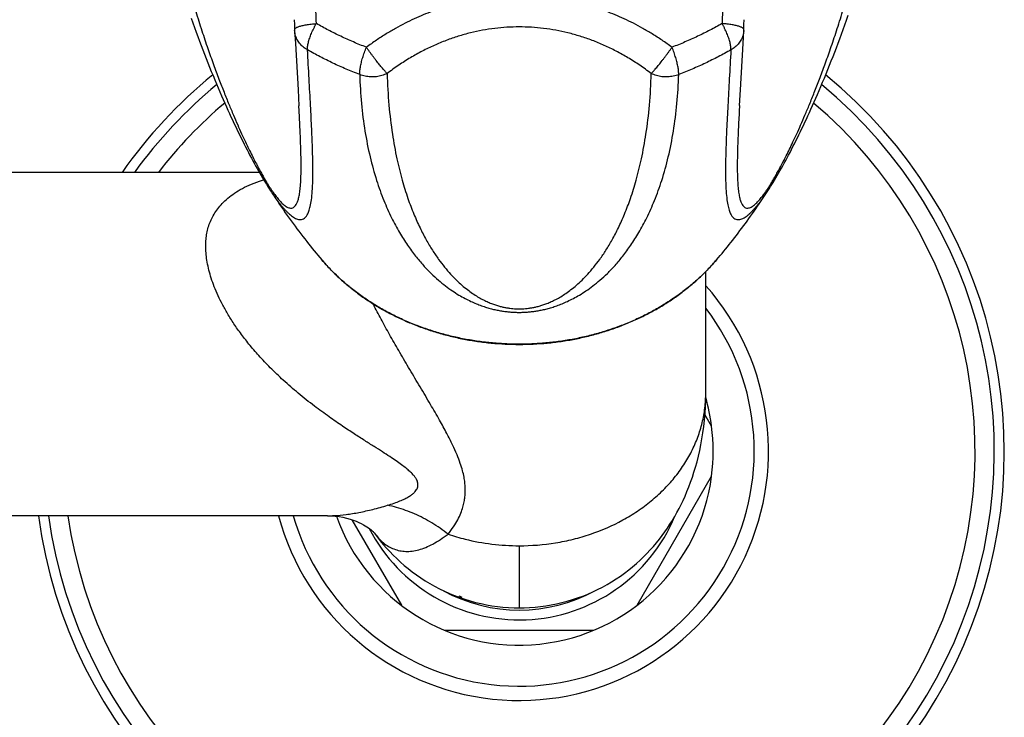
# Model space of a CAD drawing. Header units: millimetres. Extents: x 76 to 624, y -152 to 391.
# Tile 13 of 24: x 228 to 294, y 310 to 357. Entities that reach past the tile are written whole.
import ezdxf

# ---------------------------------------------------------------- set-up
doc = ezdxf.new("R2010")
doc.units = ezdxf.units.MM
doc.header["$LTSCALE"] = 32.67
doc.layers.get('0').update_dxf_attribs({"linetype": 'CONTINUOUS'})

msp = doc.modelspace()

# ---------------------------------------------------------------- linework, layer by layer
at = {"color": 7, "linetype": 'Continuous'}
for p, q in [((246.508, 356.351), (246.511, 356.284)), ((276.55, 355.432), (276.598, 356.284)), ((276.373, 352.317), (276.55, 355.432)), ((246.736, 352.316), (246.794, 351.26)), ((276.314, 351.265), (276.373, 352.317)), ((244.143, 346.791), (130.893, 346.791)), ((244.771, 345.752), (244.783, 345.734)), ((274.054, 332.022), (274.054, 340.147)), ((274.447, 329.791), (273.997, 330.57)), ((269.447, 317.791), (274.447, 326.452)), ((248.707, 323.791), (206.538, 323.791)), ((250.353, 323.523), (253.662, 317.791)), ((251.836, 322.657), (251.861, 322.623)), ((251.84, 322.65), (251.846, 322.643)), ((256.554, 316.122), (266.554, 316.122))]:
    msp.add_line(p, q, dxfattribs=at)
at = {"color": 9, "linetype": 'Continuous'}
for p, q in [((248.702, 323.791), (248.707, 323.791)), ((261.554, 321.782), (261.554, 317.622))]:
    msp.add_line(p, q, dxfattribs=at)
at = {"color": 7, "linetype": 'Continuous'}
for points in [[(239.583, 357.121), (239.693, 356.806), (239.804, 356.494), (239.914, 356.187), (240.025, 355.883), (240.136, 355.583), (240.247, 355.286), (240.359, 354.992), (240.471, 354.701), (240.584, 354.412), (240.697, 354.125), (240.812, 353.839), (240.926, 353.556), (241.041, 353.275), (241.156, 352.997), (241.271, 352.723), (241.385, 352.453), (241.499, 352.188), (241.611, 351.928), (241.722, 351.675), (241.831, 351.429), (241.937, 351.191), (242.041, 350.96), (242.143, 350.737), (242.243, 350.519), (242.342, 350.306), (242.44, 350.097), (242.538, 349.891), (242.635, 349.686), (242.734, 349.482), (242.832, 349.28), (242.931, 349.079), (243.029, 348.881), (243.128, 348.686), (243.226, 348.493), (243.323, 348.303), (243.42, 348.116), (243.516, 347.933), (243.612, 347.753), (243.707, 347.575), (243.802, 347.401), (243.896, 347.23), (243.99, 347.062), (244.083, 346.897), (244.175, 346.736), (244.266, 346.579), (244.356, 346.426), (244.445, 346.278), (244.532, 346.134), (244.617, 345.996), (244.702, 345.861), (244.782, 345.735)], [(246.483, 357.019), (246.487, 356.954), (246.496, 356.744), (246.504, 356.533), (246.508, 356.351)], [(276.6, 356.351), (276.605, 356.535), (276.612, 356.746), (276.622, 356.955), (276.625, 357.018)], [(278.341, 345.758), (278.399, 345.849), (278.484, 345.984), (278.57, 346.124), (278.658, 346.269), (278.748, 346.419), (278.84, 346.574), (278.932, 346.734), (279.026, 346.897), (279.12, 347.064), (279.215, 347.234), (279.31, 347.408), (279.407, 347.585), (279.503, 347.765), (279.6, 347.948), (279.698, 348.134), (279.796, 348.324), (279.895, 348.516), (279.994, 348.712), (280.094, 348.911), (280.194, 349.112), (280.294, 349.316), (280.394, 349.521), (280.493, 349.728), (280.593, 349.936), (280.692, 350.146), (280.791, 350.359), (280.892, 350.576), (280.994, 350.798), (281.097, 351.026), (281.204, 351.262), (281.312, 351.507), (281.423, 351.759), (281.536, 352.018), (281.651, 352.283), (281.766, 352.553), (281.882, 352.829), (281.999, 353.108), (282.115, 353.391), (282.232, 353.677), (282.348, 353.966), (282.463, 354.256), (282.578, 354.548), (282.692, 354.842), (282.805, 355.139), (282.918, 355.438), (283.031, 355.741), (283.143, 356.047), (283.256, 356.357), (283.368, 356.671), (283.479, 356.989), (283.591, 357.311)], [(246.511, 356.284), (246.558, 355.431), (246.736, 352.316)], [(261.554, 317.622), (261.886, 317.626), (262.25, 317.642), (262.614, 317.67), (262.978, 317.708), (263.34, 317.758), (263.701, 317.819), (264.06, 317.89), (264.417, 317.973), (264.771, 318.067), (265.121, 318.172), (265.467, 318.287), (265.809, 318.412), (266.147, 318.548), (266.479, 318.693), (266.805, 318.849), (267.125, 319.013), (267.439, 319.186), (267.745, 319.368), (268.044, 319.557), (268.335, 319.753), (268.618, 319.956), (268.891, 320.164), (269.154, 320.377), (269.409, 320.594), (269.653, 320.816), (269.889, 321.041), (270.116, 321.27), (270.335, 321.503), (270.546, 321.739), (270.749, 321.979), (270.945, 322.222), (271.134, 322.468), (271.315, 322.717), (271.489, 322.968), (271.656, 323.222), (271.817, 323.478), (271.971, 323.737), (272.119, 324), (272.262, 324.267), (272.402, 324.541), (272.537, 324.822), (272.668, 325.112), (272.796, 325.412), (272.92, 325.722), (273.04, 326.041), (273.155, 326.37), (273.265, 326.708), (273.369, 327.055), (273.467, 327.411), (273.56, 327.777), (273.646, 328.153), (273.725, 328.539), (273.797, 328.936), (273.861, 329.345), (273.918, 329.765), (273.965, 330.197), (274.003, 330.641), (274.032, 331.098), (274.049, 331.567), (274.054, 332.022)], [(248.702, 323.791), (248.957, 323.785), (249.225, 323.765), (249.491, 323.732), (249.749, 323.686), (249.995, 323.63), (250.227, 323.565), (250.44, 323.494), (250.636, 323.42), (250.812, 323.344), (250.971, 323.267), (251.114, 323.191), (251.241, 323.118), (251.355, 323.047), (251.454, 322.979), (251.54, 322.917), (251.613, 322.859), (251.675, 322.808), (251.726, 322.763), (251.767, 322.725), (251.8, 322.693), (251.824, 322.668), (251.84, 322.65)], [(251.861, 322.623), (252.049, 322.37), (252.245, 322.119), (252.449, 321.872), (252.661, 321.627), (252.881, 321.387), (253.11, 321.15), (253.347, 320.917), (253.593, 320.689), (253.848, 320.466), (254.112, 320.248), (254.385, 320.035), (254.667, 319.828), (254.958, 319.627), (255.258, 319.433), (255.566, 319.246), (255.883, 319.067), (256.208, 318.897), (256.539, 318.735), (256.877, 318.584), (257.22, 318.443), (257.567, 318.313), (257.919, 318.193), (258.275, 318.085), (258.634, 317.988), (258.996, 317.902), (259.361, 317.827), (259.728, 317.764), (260.097, 317.712), (260.467, 317.672), (260.839, 317.643), (261.211, 317.627), (261.554, 317.622)]]:
    msp.add_lwpolyline(points, dxfattribs=at)
for centre, radius, start, end in [((274.601, 356.394), 2, 356.83876, 358.77006), ((261.554, 328.122), 32.5, 187.65727, 50.82327), ((261.554, 328.122), 32.5, 129.17682, 144.93633), ((261.554, 328.122), 13, 7.38941, 15.99788), ((261.554, 328.122), 13, 352.61985, 7.38014), ((261.554, 328.122), 13, 199.6319, 352.61059), ((261.554, 328.122), 10.5, 247.40342, 248.58208)]:
    msp.add_arc(centre, radius, start, end, dxfattribs=at)
at = {"color": 9, "linetype": 'Continuous'}
for radius, start, end in [(31.828, 187.82006, 50.46302), (31.828, 129.53707, 144.08408), (30.542, 188.15162, 49.76514), (30.542, 130.23504, 142.31643), (16.705, 195.02546, 41.55184), (15.748, 195.96137, 37.45439), (11.307, 207.26066, 337.3754), (10.646, 241.58723, 298.47818)]:
    msp.add_arc((261.554, 328.122), radius, start, end, dxfattribs=at)
for points, knots in [([(247.964, 356.757), (247.958, 357.027), (247.938, 357.551), (247.883, 358.312), (247.806, 359.027), (247.71, 359.705), (247.597, 360.351), (247.467, 360.969), (247.321, 361.564), (247.159, 362.139), (246.981, 362.697), (246.786, 363.239), (246.575, 363.768), (246.347, 364.283), (246.101, 364.785), (245.839, 365.273), (245.559, 365.747), (245.263, 366.207), (244.951, 366.65), (244.623, 367.077), (244.28, 367.485), (243.924, 367.875), (243.554, 368.246), (243.171, 368.598), (242.775, 368.932), (242.365, 369.247), (241.941, 369.545), (241.5, 369.825), (241.041, 370.088), (240.562, 370.335), (240.058, 370.565), (239.527, 370.777), (238.963, 370.97), (238.36, 371.143), (237.942, 371.24), (237.726, 371.284)], [0, 0, 0, 0, 0.811153, 1.571009, 2.288201, 2.970307, 3.623786, 4.253955, 4.865326, 5.461729, 6.046377, 6.6218, 7.190217, 7.752961, 8.311265, 8.865605, 9.416096, 9.962731, 10.505085, 11.042766, 11.575626, 12.103592, 12.626979, 13.146697, 13.663777, 14.180038, 14.697457, 15.218586, 15.746331, 16.284113, 16.83586, 17.406141, 18.000281, 18.624638, 19.286384, 19.286384, 19.286384, 19.286384]), ([(285.383, 371.284), (285.167, 371.24), (284.748, 371.143), (284.146, 370.97), (283.581, 370.777), (283.05, 370.565), (282.546, 370.335), (282.067, 370.088), (281.608, 369.825), (281.167, 369.544), (280.743, 369.247), (280.333, 368.931), (279.937, 368.598), (279.554, 368.246), (279.184, 367.875), (278.828, 367.485), (278.486, 367.077), (278.158, 366.65), (277.846, 366.207), (277.549, 365.748), (277.27, 365.273), (277.007, 364.785), (276.762, 364.283), (276.534, 363.768), (276.323, 363.24), (276.128, 362.697), (275.95, 362.14), (275.787, 361.565), (275.641, 360.969), (275.511, 360.351), (275.398, 359.706), (275.302, 359.028), (275.226, 358.312), (275.17, 357.551), (275.15, 357.027), (275.144, 356.757)], [0, 0, 0, 0, 0.661868, 1.286343, 1.880574, 2.450915, 3.002705, 3.540523, 4.068261, 4.589406, 5.106783, 5.623023, 6.140046, 6.659682, 7.183028, 7.710867, 8.243652, 8.781248, 9.323479, 9.870028, 10.420471, 10.974701, 11.532983, 12.095683, 12.664038, 13.239474, 13.824074, 14.420497, 15.031853, 15.662058, 16.315566, 16.997748, 17.715022, 18.474998, 19.286385, 19.286385, 19.286385, 19.286385]), ([(237.663, 368.894), (237.723, 368.13), (237.881, 366.628), (238.213, 364.467), (238.604, 362.476), (239.021, 360.684), (239.445, 359.073), (239.868, 357.62), (240.281, 356.308), (240.679, 355.12), (241.061, 354.044), (241.424, 353.068), (241.768, 352.183), (242.093, 351.38), (242.398, 350.652), (242.684, 349.992), (242.951, 349.396), (243.2, 348.857), (243.432, 348.371), (243.647, 347.934), (243.846, 347.543), (244.029, 347.195), (244.196, 346.885), (244.35, 346.61), (244.491, 346.366), (244.622, 346.146), (244.744, 345.948), (244.858, 345.768), (244.968, 345.603), (245.074, 345.449), (245.177, 345.306), (245.278, 345.172), (245.378, 345.046), (245.479, 344.927), (245.58, 344.815), (245.683, 344.711), (245.788, 344.617), (245.895, 344.535), (246.004, 344.467), (246.113, 344.418), (246.223, 344.393), (246.333, 344.397), (246.441, 344.439), (246.541, 344.524), (246.632, 344.655), (246.714, 344.837), (246.786, 345.079), (246.847, 345.392), (246.895, 345.786), (246.928, 346.276), (246.945, 346.877), (246.944, 347.61), (246.923, 348.499), (246.881, 349.576), (246.834, 350.516), (246.803, 351.103), (246.795, 351.26)], [0, 0, 0, 0, 2.301188, 4.527267, 6.555827, 8.387088, 10.046523, 11.553657, 12.924901, 14.173949, 15.312549, 16.350889, 17.297917, 18.161542, 18.948733, 19.665675, 20.317882, 20.910246, 21.447201, 21.932777, 22.37013, 22.762421, 23.113101, 23.426365, 23.707, 23.960727, 24.191857, 24.40439, 24.602108, 24.78763, 24.963134, 25.130668, 25.291721, 25.447046, 25.597794, 25.744064, 25.885385, 26.020901, 26.148992, 26.268134, 26.378832, 26.484723, 26.594028, 26.718827, 26.872487, 27.067608, 27.316102, 27.629966, 28.022071, 28.506937, 29.101495, 29.825977, 30.705025, 31.7694, 33.057813, 33.530911, 33.530911, 33.530911, 33.530911]), ([(276.314, 351.265), (276.306, 351.106), (276.274, 350.519), (276.228, 349.578), (276.185, 348.502), (276.164, 347.614), (276.163, 346.882), (276.18, 346.281), (276.213, 345.792), (276.261, 345.397), (276.321, 345.084), (276.393, 344.841), (276.474, 344.658), (276.565, 344.527), (276.664, 344.441), (276.771, 344.398), (276.881, 344.393), (276.991, 344.417), (277.1, 344.464), (277.208, 344.531), (277.315, 344.613), (277.42, 344.706), (277.523, 344.809), (277.625, 344.921), (277.726, 345.04), (277.826, 345.166), (277.927, 345.3), (278.03, 345.443), (278.136, 345.596), (278.245, 345.761), (278.36, 345.941), (278.482, 346.139), (278.613, 346.357), (278.754, 346.601), (278.907, 346.875), (279.074, 347.184), (279.257, 347.533), (279.456, 347.923), (279.671, 348.36), (279.903, 348.846), (280.153, 349.386), (280.421, 349.983), (280.707, 350.643), (281.012, 351.371), (281.337, 352.174), (281.681, 353.059), (282.044, 354.036), (282.427, 355.112), (282.826, 356.3), (283.239, 357.613), (283.661, 359.066), (284.086, 360.678), (284.503, 362.47), (284.894, 364.462), (285.227, 366.625), (285.386, 368.128), (285.446, 368.894)], [0, 0, 0, 0, 0.477621, 1.764225, 2.82719, 3.705294, 4.429176, 5.023432, 5.508239, 5.900483, 6.214638, 6.463554, 6.659147, 6.813195, 6.938217, 7.047434, 7.152911, 7.262929, 7.381307, 7.508404, 7.643221, 7.784248, 7.930233, 8.080918, 8.236605, 8.397492, 8.564938, 8.740424, 8.925659, 9.123083, 9.335639, 9.566316, 9.819071, 10.099229, 10.411474, 10.761211, 11.153341, 11.5911, 12.076949, 12.614286, 13.207085, 13.859737, 14.577115, 15.36469, 16.228662, 17.176041, 18.214728, 19.353665, 20.603053, 21.974649, 23.482176, 25.142001, 26.973848, 29.002614, 31.230501, 33.535803, 33.535803, 33.535803, 33.535803]), ([(271.793, 355.172), (271.573, 355.334), (271.138, 355.64), (270.482, 356.062), (269.841, 356.439), (269.213, 356.776), (268.595, 357.077), (267.985, 357.346), (267.38, 357.586), (266.777, 357.8), (266.173, 357.988), (265.569, 358.153), (264.961, 358.294), (264.349, 358.413), (263.734, 358.508), (263.114, 358.579), (262.492, 358.627), (261.867, 358.651), (261.242, 358.651), (260.617, 358.627), (259.994, 358.579), (259.375, 358.508), (258.759, 358.413), (258.148, 358.294), (257.54, 358.153), (256.935, 357.988), (256.332, 357.8), (255.729, 357.586), (255.124, 357.346), (254.513, 357.077), (253.896, 356.776), (253.267, 356.439), (252.626, 356.062), (251.971, 355.64), (251.536, 355.334), (251.316, 355.172)], [0, 0, 0, 0, 0.818708, 1.596515, 2.338248, 3.049066, 3.734381, 4.399475, 5.048956, 5.687441, 6.318415, 6.944374, 7.567745, 8.189996, 8.812438, 9.435863, 10.060197, 10.685348, 11.310839, 11.93599, 12.560326, 13.183751, 13.806192, 14.428444, 15.051814, 15.677772, 16.308746, 16.94723, 17.596711, 18.261805, 18.94712, 19.657937, 20.399671, 21.17748, 21.996189, 21.996189, 21.996189, 21.996189]), ([(246.508, 356.351), (246.508, 356.361), (246.512, 356.385), (246.536, 356.421), (246.577, 356.458), (246.635, 356.493), (246.709, 356.528), (246.798, 356.562), (246.903, 356.594), (247.021, 356.624), (247.153, 356.653), (247.297, 356.679), (247.452, 356.703), (247.616, 356.724), (247.787, 356.743), (247.905, 356.753), (247.964, 356.757)], [0, 0, 0, 0, 0.029446, 0.07233, 0.126194, 0.1934, 0.27481, 0.370486, 0.480048, 0.602861, 0.738083, 0.884692, 1.041514, 1.207258, 1.380537, 1.559892, 1.559892, 1.559892, 1.559892]), ([(247.372, 354.994), (247.32, 355.024), (247.219, 355.086), (247.079, 355.193), (246.952, 355.311), (246.839, 355.439), (246.741, 355.575), (246.659, 355.719), (246.594, 355.869), (246.546, 356.025), (246.521, 356.163), (246.513, 356.25), (246.511, 356.284)], [0, 0, 0, 0, 0.179251, 0.355219, 0.528344, 0.698655, 0.866292, 1.031516, 1.194719, 1.356387, 1.517078, 1.617473, 1.617473, 1.617473, 1.617473]), ([(247.372, 354.994), (247.37, 355.03), (247.371, 355.105), (247.381, 355.223), (247.401, 355.351), (247.43, 355.488), (247.469, 355.633), (247.517, 355.785), (247.573, 355.942), (247.637, 356.103), (247.709, 356.266), (247.788, 356.431), (247.873, 356.595), (247.933, 356.703), (247.964, 356.757)], [0, 0, 0, 0, 0.106844, 0.225327, 0.355141, 0.495688, 0.646119, 0.805414, 0.97248, 1.146086, 1.324967, 1.507788, 1.693118, 1.879452, 1.879452, 1.879452, 1.879452]), ([(251.316, 355.172), (251.025, 355.285), (250.449, 355.52), (249.6, 355.903), (248.771, 356.313), (248.231, 356.606), (247.964, 356.757)], [0, 0, 0, 0, 0.936214, 1.866919, 2.79179, 3.710536, 3.710536, 3.710536, 3.710536]), ([(270.4, 353.412), (270.148, 353.605), (269.638, 353.973), (268.853, 354.473), (268.059, 354.917), (267.258, 355.304), (266.452, 355.637), (265.642, 355.916), (264.828, 356.143), (264.012, 356.318), (263.193, 356.443), (262.374, 356.518), (261.554, 356.542), (260.734, 356.518), (259.915, 356.443), (259.097, 356.318), (258.28, 356.143), (257.467, 355.916), (256.656, 355.636), (255.85, 355.304), (255.05, 354.917), (254.256, 354.473), (253.471, 353.973), (252.961, 353.605), (252.708, 353.412)], [0, 0, 0, 0, 0.954606, 1.884715, 2.792526, 3.680489, 4.551095, 5.406882, 6.25037, 7.084073, 7.910424, 8.731863, 9.550832, 10.369785, 11.191182, 12.017488, 12.851152, 13.694602, 14.550352, 15.420924, 16.308852, 17.216631, 18.146715, 19.101309, 19.101309, 19.101309, 19.101309]), ([(275.144, 356.757), (274.878, 356.606), (274.337, 356.313), (273.508, 355.903), (272.66, 355.52), (272.084, 355.285), (271.793, 355.172)], [0, 0, 0, 0, 0.918746, 1.843617, 2.774321, 3.710535, 3.710535, 3.710535, 3.710535]), ([(275.736, 354.994), (275.738, 355.03), (275.738, 355.105), (275.727, 355.223), (275.707, 355.351), (275.678, 355.488), (275.639, 355.633), (275.592, 355.785), (275.535, 355.942), (275.471, 356.103), (275.399, 356.266), (275.32, 356.431), (275.236, 356.595), (275.175, 356.703), (275.144, 356.757)], [0, 0, 0, 0, 0.106843, 0.225326, 0.35514, 0.495687, 0.646118, 0.805413, 0.972479, 1.146085, 1.324966, 1.507787, 1.693117, 1.879451, 1.879451, 1.879451, 1.879451]), ([(276.6, 356.351), (276.6, 356.361), (276.596, 356.385), (276.572, 356.421), (276.531, 356.458), (276.474, 356.493), (276.4, 356.528), (276.31, 356.562), (276.206, 356.594), (276.087, 356.624), (275.955, 356.653), (275.811, 356.679), (275.657, 356.703), (275.493, 356.724), (275.321, 356.743), (275.204, 356.753), (275.144, 356.757)], [0, 0, 0, 0, 0.029456, 0.072339, 0.126203, 0.19341, 0.27482, 0.370496, 0.480057, 0.60287, 0.738093, 0.884701, 1.041523, 1.207267, 1.380546, 1.559901, 1.559901, 1.559901, 1.559901]), ([(276.598, 356.284), (276.596, 356.25), (276.588, 356.163), (276.562, 356.025), (276.515, 355.869), (276.45, 355.719), (276.368, 355.575), (276.27, 355.439), (276.157, 355.311), (276.029, 355.193), (275.889, 355.086), (275.788, 355.024), (275.736, 354.994)], [0, 0, 0, 0, 0.100602, 0.261293, 0.422961, 0.586164, 0.751388, 0.919026, 1.089336, 1.26246, 1.438424, 1.617682, 1.617682, 1.617682, 1.617682]), ([(244.782, 345.735), (244.791, 345.721), (244.848, 345.633), (244.951, 345.475), (245.092, 345.268), (245.229, 345.074), (245.363, 344.891), (245.495, 344.717), (245.627, 344.554), (245.758, 344.4), (245.889, 344.255), (246.02, 344.12), (246.153, 343.996), (246.286, 343.885), (246.421, 343.788), (246.558, 343.709), (246.696, 343.651), (246.835, 343.621), (246.977, 343.625), (247.118, 343.677), (247.251, 343.787), (247.373, 343.96), (247.48, 344.209), (247.573, 344.548), (247.648, 344.995), (247.702, 345.571), (247.733, 346.303), (247.736, 347.225), (247.71, 348.37), (247.654, 349.747), (247.574, 351.339), (247.477, 353.112), (247.407, 354.351), (247.371, 354.995)], [0, 0, 0, 0, 0.050262, 0.314046, 0.563644, 0.800964, 1.027538, 1.245251, 1.454813, 1.656922, 1.852229, 2.040694, 2.222061, 2.396107, 2.562133, 2.719456, 2.867944, 3.00862, 3.145433, 3.287766, 3.450974, 3.65434, 3.917841, 4.261412, 4.70595, 5.274926, 5.996314, 6.90333, 8.041249, 9.43164, 11.036984, 12.822805, 14.758577, 14.758577, 14.758577, 14.758577]), ([(250.871, 353.34), (250.567, 353.458), (249.965, 353.703), (249.079, 354.103), (248.214, 354.531), (247.65, 354.837), (247.371, 354.995)], [0, 0, 0, 0, 0.97783, 1.949351, 2.914789, 3.874358, 3.874358, 3.874358, 3.874358]), ([(250.87, 353.34), (250.868, 353.376), (250.869, 353.451), (250.876, 353.57), (250.891, 353.701), (250.914, 353.841), (250.943, 353.991), (250.979, 354.148), (251.021, 354.311), (251.07, 354.48), (251.124, 354.651), (251.183, 354.825), (251.247, 354.999), (251.292, 355.114), (251.316, 355.172)], [0, 0, 0, 0, 0.106843, 0.226296, 0.357741, 0.500335, 0.653027, 0.814624, 0.983888, 1.159458, 1.339957, 1.523949, 1.709912, 1.896256, 1.896256, 1.896256, 1.896256]), ([(252.708, 353.412), (252.685, 353.435), (252.637, 353.486), (252.561, 353.569), (252.478, 353.663), (252.388, 353.768), (252.292, 353.884), (252.192, 354.008), (252.087, 354.139), (251.978, 354.277), (251.868, 354.42), (251.756, 354.568), (251.644, 354.718), (251.533, 354.869), (251.423, 355.021), (251.351, 355.122), (251.316, 355.172)], [0, 0, 0, 0, 0.098056, 0.210637, 0.336861, 0.47568, 0.625881, 0.786095, 0.95488, 1.130774, 1.312251, 1.497714, 1.685515, 1.873988, 2.06146, 2.246279, 2.246279, 2.246279, 2.246279]), ([(270.4, 353.412), (270.423, 353.435), (270.472, 353.486), (270.547, 353.569), (270.63, 353.663), (270.72, 353.768), (270.816, 353.884), (270.917, 354.008), (271.022, 354.139), (271.13, 354.277), (271.24, 354.42), (271.352, 354.568), (271.464, 354.718), (271.576, 354.869), (271.685, 355.021), (271.757, 355.122), (271.793, 355.172)], [0, 0, 0, 0, 0.098056, 0.210637, 0.336861, 0.47568, 0.625881, 0.786095, 0.95488, 1.130774, 1.312251, 1.497714, 1.685515, 1.873988, 2.06146, 2.246279, 2.246279, 2.246279, 2.246279]), ([(272.239, 353.34), (272.24, 353.376), (272.24, 353.451), (272.232, 353.57), (272.217, 353.701), (272.195, 353.841), (272.166, 353.991), (272.13, 354.148), (272.087, 354.311), (272.039, 354.48), (271.985, 354.651), (271.926, 354.825), (271.862, 354.999), (271.816, 355.114), (271.793, 355.172)], [0, 0, 0, 0, 0.106844, 0.226297, 0.357743, 0.500337, 0.653029, 0.814626, 0.98389, 1.159461, 1.33996, 1.523952, 1.709914, 1.896259, 1.896259, 1.896259, 1.896259]), ([(275.737, 354.995), (275.459, 354.837), (274.895, 354.531), (274.029, 354.103), (273.143, 353.703), (272.542, 353.458), (272.238, 353.34)], [0, 0, 0, 0, 0.959583, 1.925022, 2.896548, 3.874387, 3.874387, 3.874387, 3.874387]), ([(275.737, 354.995), (275.701, 354.35), (275.631, 353.111), (275.534, 351.336), (275.454, 349.745), (275.399, 348.369), (275.373, 347.226), (275.376, 346.304), (275.406, 345.573), (275.46, 344.997), (275.535, 344.55), (275.628, 344.211), (275.735, 343.962), (275.856, 343.787), (275.99, 343.678), (276.13, 343.626), (276.272, 343.621), (276.412, 343.651), (276.55, 343.709), (276.686, 343.788), (276.822, 343.884), (276.955, 343.996), (277.088, 344.12), (277.22, 344.255), (277.351, 344.4), (277.482, 344.554), (277.613, 344.718), (277.746, 344.891), (277.88, 345.075), (278.018, 345.269), (278.158, 345.477), (278.266, 345.641), (278.327, 345.737), (278.341, 345.758)], [0, 0, 0, 0, 1.937441, 3.724336, 5.33039, 6.718365, 7.854671, 8.761055, 9.482049, 10.050873, 10.495422, 10.839144, 11.102855, 11.306421, 11.469771, 11.612104, 11.749005, 11.889766, 12.038284, 12.195871, 12.361918, 12.536111, 12.717723, 12.906249, 13.10166, 13.304232, 13.513999, 13.731699, 13.95879, 14.196229, 14.445986, 14.710318, 14.786341, 14.786341, 14.786341, 14.786341]), ([(252.708, 353.412), (252.652, 353.384), (252.538, 353.335), (252.36, 353.275), (252.176, 353.23), (251.988, 353.199), (251.797, 353.184), (251.606, 353.185), (251.416, 353.2), (251.229, 353.231), (251.046, 353.277), (250.928, 353.317), (250.87, 353.34)], [0, 0, 0, 0, 0.186028, 0.373949, 0.563359, 0.753815, 0.94484, 1.135934, 1.326561, 1.51619, 1.70432, 1.891056, 1.891056, 1.891056, 1.891056]), ([(250.871, 353.34), (250.89, 352.693), (250.964, 351.425), (251.196, 349.582), (251.536, 347.863), (251.965, 346.309), (252.453, 344.95), (252.974, 343.784), (253.508, 342.789), (254.047, 341.936), (254.583, 341.204), (255.111, 340.576), (255.626, 340.039), (256.125, 339.58), (256.605, 339.189), (257.064, 338.859), (257.501, 338.581), (257.914, 338.348), (258.305, 338.153), (258.676, 337.991), (259.028, 337.856), (259.363, 337.745), (259.684, 337.654), (259.993, 337.581), (260.291, 337.522), (260.58, 337.478), (260.863, 337.446), (261.142, 337.424), (261.417, 337.414), (261.692, 337.414), (261.967, 337.424), (262.245, 337.446), (262.528, 337.478), (262.818, 337.522), (263.116, 337.581), (263.424, 337.654), (263.745, 337.745), (264.081, 337.856), (264.433, 337.991), (264.803, 338.153), (265.195, 338.348), (265.608, 338.581), (266.045, 338.859), (266.503, 339.19), (266.983, 339.58), (267.482, 340.039), (267.998, 340.576), (268.526, 341.204), (269.062, 341.936), (269.601, 342.789), (270.135, 343.785), (270.655, 344.95), (271.144, 346.309), (271.573, 347.863), (271.912, 349.582), (272.145, 351.425), (272.219, 352.693), (272.238, 353.34)], [0, 0, 0, 0, 1.941659, 3.805959, 5.569715, 7.194407, 8.635492, 9.899298, 11.020123, 12.02194, 12.923735, 13.739863, 14.4812, 15.156376, 15.772601, 16.335929, 16.8516, 17.32439, 17.759548, 18.16235, 18.537497, 18.889385, 19.22169, 19.53782, 19.840585, 20.132716, 20.416837, 20.694966, 20.969711, 21.243364, 21.518103, 21.796237, 22.080365, 22.372493, 22.675267, 22.991399, 23.323712, 23.675604, 24.050766, 24.453577, 24.888753, 25.361551, 25.877227, 26.440561, 27.056788, 27.731964, 28.473298, 29.289417, 30.1912, 31.193, 32.313801, 33.57758, 35.018612, 36.643251, 38.407005, 40.271297, 42.212955, 42.212955, 42.212955, 42.212955]), ([(252.708, 353.412), (252.727, 352.704), (252.803, 351.348), (253.028, 349.439), (253.332, 347.765), (253.686, 346.328), (254.071, 345.093), (254.474, 344.025), (254.888, 343.099), (255.306, 342.293), (255.723, 341.592), (256.137, 340.981), (256.543, 340.449), (256.941, 339.986), (257.33, 339.585), (257.706, 339.238), (258.071, 338.939), (258.423, 338.684), (258.761, 338.467), (259.084, 338.285), (259.392, 338.135), (259.684, 338.011), (259.959, 337.912), (260.218, 337.833), (260.463, 337.771), (260.695, 337.725), (260.918, 337.69), (261.134, 337.667), (261.345, 337.653), (261.554, 337.649), (261.763, 337.653), (261.974, 337.667), (262.19, 337.69), (262.413, 337.725), (262.646, 337.771), (262.89, 337.833), (263.149, 337.912), (263.425, 338.011), (263.716, 338.135), (264.024, 338.285), (264.348, 338.467), (264.686, 338.684), (265.037, 338.939), (265.402, 339.238), (265.779, 339.585), (266.167, 339.986), (266.565, 340.449), (266.972, 340.981), (267.385, 341.592), (267.803, 342.293), (268.221, 343.099), (268.634, 344.025), (269.038, 345.093), (269.422, 346.328), (269.776, 347.765), (270.08, 349.439), (270.306, 351.348), (270.381, 352.704), (270.4, 353.412)], [0, 0, 0, 0, 2.124661, 4.07118, 5.761076, 7.22586, 8.508373, 9.640813, 10.648087, 11.549704, 12.361195, 13.095102, 13.761686, 14.369446, 14.9255, 15.435836, 15.905447, 16.338532, 16.738652, 17.108783, 17.451184, 17.767186, 18.05859, 18.328309, 18.579458, 18.815333, 19.039942, 19.256003, 19.466474, 19.674401, 19.882325, 20.092792, 20.308859, 20.533455, 20.769316, 21.020463, 21.29017, 21.581577, 21.897602, 22.240029, 22.610178, 23.010313, 23.443412, 23.913035, 24.423382, 24.979448, 25.587218, 26.253809, 26.987723, 27.799219, 28.700839, 29.708114, 30.840553, 32.123061, 33.587837, 35.277716, 37.224222, 39.348885, 39.348885, 39.348885, 39.348885]), ([(272.239, 353.34), (272.181, 353.317), (272.062, 353.277), (271.88, 353.231), (271.693, 353.2), (271.503, 353.185), (271.311, 353.184), (271.121, 353.199), (270.933, 353.23), (270.749, 353.275), (270.571, 353.335), (270.456, 353.384), (270.4, 353.412)], [0, 0, 0, 0, 0.186736, 0.374866, 0.564496, 0.755123, 0.946217, 1.137242, 1.327697, 1.517108, 1.705029, 1.891056, 1.891056, 1.891056, 1.891056]), ([(240.554, 341.887), (240.554, 342.028), (240.566, 342.307), (240.624, 342.719), (240.721, 343.122), (240.862, 343.515), (241.049, 343.899), (241.287, 344.274), (241.581, 344.64), (241.939, 344.993), (242.368, 345.333), (242.876, 345.655), (243.474, 345.953), (244.006, 346.158), (244.339, 346.264), (244.436, 346.293)], [0, 0, 0, 0, 0.421899, 0.835954, 1.247215, 1.661647, 2.085706, 2.526496, 2.991933, 3.49085, 4.03309, 4.629545, 5.292115, 6.033578, 6.338876, 6.338876, 6.338876, 6.338876]), ([(252.735, 324.491), (252.885, 324.535), (253.165, 324.625), (253.551, 324.77), (253.877, 324.915), (254.145, 325.059), (254.358, 325.2), (254.521, 325.338), (254.638, 325.47), (254.716, 325.598), (254.761, 325.722), (254.779, 325.846), (254.769, 325.972), (254.733, 326.104), (254.666, 326.246), (254.563, 326.402), (254.416, 326.576), (254.22, 326.769), (253.97, 326.982), (253.663, 327.217), (253.297, 327.477), (252.868, 327.763), (252.375, 328.082), (251.815, 328.437), (251.182, 328.838), (250.473, 329.293), (249.678, 329.818), (248.786, 330.433), (247.792, 331.16), (246.761, 331.977), (245.774, 332.836), (244.895, 333.678), (244.128, 334.488), (243.46, 335.265), (242.883, 336.01), (242.387, 336.722), (241.964, 337.402), (241.607, 338.051), (241.311, 338.67), (241.069, 339.261), (240.877, 339.827), (240.731, 340.37), (240.629, 340.892), (240.568, 341.395), (240.554, 341.726), (240.554, 341.887)], [0, 0, 0, 0, 0.469921, 0.881034, 1.236307, 1.539015, 1.793024, 2.00332, 2.176277, 2.32127, 2.449443, 2.570592, 2.693421, 2.826429, 2.978829, 3.161797, 3.386229, 3.659149, 3.985998, 4.371273, 4.819004, 5.333196, 5.918289, 6.579693, 7.324594, 8.162912, 9.108786, 10.18241, 11.413463, 12.800921, 14.127791, 15.339687, 16.450952, 17.472016, 18.411339, 19.276525, 20.074661, 20.812517, 21.496627, 22.133293, 22.728584, 23.28832, 23.818079, 24.323216, 24.808338, 24.808338, 24.808338, 24.808338]), ([(274.783, 340.937), (274.65, 340.78), (274.323, 340.414), (273.774, 339.859), (273.128, 339.282), (272.442, 338.736), (271.717, 338.225), (270.957, 337.75), (270.164, 337.313), (269.341, 336.915), (268.49, 336.557), (267.615, 336.242), (266.719, 335.969), (265.805, 335.741), (264.876, 335.557), (263.935, 335.419), (262.986, 335.326), (262.032, 335.28), (261.076, 335.28), (260.122, 335.326), (259.173, 335.419), (258.232, 335.557), (257.303, 335.741), (256.389, 335.969), (255.493, 336.242), (254.618, 336.557), (253.768, 336.915), (252.945, 337.313), (252.151, 337.75), (251.391, 338.225), (250.667, 338.736), (249.981, 339.282), (249.335, 339.859), (248.786, 340.414), (248.459, 340.78), (248.325, 340.937)], [0, 0, 0, 0, 0.61788, 1.473593, 2.339534, 3.215689, 4.101909, 4.997908, 5.903271, 6.817467, 7.739858, 8.669712, 9.60621, 10.548457, 11.495497, 12.446317, 13.399865, 14.355061, 15.310807, 16.266003, 17.219552, 18.170372, 19.117411, 20.059659, 20.996157, 21.926011, 22.848402, 23.762597, 24.66796, 25.563959, 26.450178, 27.326334, 28.192274, 29.047988, 29.665868, 29.665868, 29.665868, 29.665868]), ([(256.791, 322.555), (256.921, 322.716), (257.152, 323.031), (257.435, 323.505), (257.641, 323.946), (257.783, 324.35), (257.874, 324.717), (257.925, 325.053), (257.947, 325.372), (257.945, 325.691), (257.917, 326.028), (257.858, 326.403), (257.757, 326.833), (257.602, 327.333), (257.379, 327.911), (257.079, 328.578), (256.687, 329.352), (256.191, 330.256), (255.591, 331.293), (254.921, 332.419), (254.233, 333.572), (253.57, 334.698), (252.948, 335.783), (252.376, 336.82), (251.99, 337.551), (251.794, 337.936), (251.767, 337.989)], [0, 0, 0, 0, 0.621832, 1.169911, 1.652984, 2.078656, 2.452396, 2.785078, 3.098085, 3.41049, 3.740667, 4.111413, 4.54834, 5.066549, 5.679219, 6.403962, 7.262318, 8.280451, 9.497354, 10.856389, 12.211271, 13.524159, 14.776629, 15.961981, 17.078291, 17.25714, 17.25714, 17.25714, 17.25714]), ([(261.554, 321.782), (262.37, 321.782), (263.593, 321.881), (265.183, 322.207), (266.713, 322.654), (268.163, 323.285), (269.488, 324.088), (270.399, 324.763), (271.224, 325.508), (271.957, 326.316), (272.59, 327.18), (273.118, 328.09), (273.532, 329.039), (273.832, 330.017), (274.013, 331.014), (274.054, 331.687), (274.054, 332.022)], [0, 0, 0, 0, 2.446553, 3.661287, 4.864737, 7.223677, 8.376645, 9.508667, 10.61889, 11.707625, 12.775681, 13.824536, 14.856765, 15.87601, 16.886199, 17.891633, 17.891633, 17.891633, 17.891633]), ([(248.707, 323.791), (248.858, 323.791), (249.277, 323.803), (249.984, 323.868), (250.848, 324.009), (251.773, 324.217), (252.407, 324.393), (252.735, 324.491)], [0, 0, 0, 0, 0.453229, 1.256368, 2.128544, 3.076122, 4.101486, 4.101486, 4.101486, 4.101486]), ([(256.791, 322.555), (256.616, 322.693), (256.258, 322.958), (255.7, 323.319), (255.128, 323.64), (254.543, 323.92), (253.948, 324.157), (253.346, 324.349), (252.939, 324.449), (252.735, 324.491)], [0, 0, 0, 0, 0.671183, 1.334859, 1.990716, 2.638571, 3.278382, 3.910249, 4.534422, 4.534422, 4.534422, 4.534422]), ([(251.847, 322.643), (251.936, 322.52), (252.125, 322.285), (252.444, 321.979), (252.791, 321.733), (253.16, 321.553), (253.55, 321.44), (253.962, 321.394), (254.392, 321.416), (254.84, 321.508), (255.306, 321.668), (255.789, 321.897), (256.291, 322.194), (256.622, 322.428), (256.791, 322.555)], [0, 0, 0, 0, 0.455509, 0.902827, 1.321596, 1.724757, 2.128227, 2.536197, 2.961587, 3.414389, 3.903389, 4.435691, 5.016919, 5.651025, 5.651025, 5.651025, 5.651025]), ([(256.791, 322.555), (257.17, 322.427), (258.136, 322.146), (259.728, 321.856), (260.945, 321.782), (261.554, 321.782)], [0, 0, 0, 0, 1.198155, 3.014599, 4.843751, 4.843751, 4.843751, 4.843751])]:
    msp.add_open_spline(points, degree=3, knots=knots, dxfattribs=at)
at = {"color": 7, "linetype": 'Continuous'}
for points, knots in [([(244.783, 345.734), (244.936, 345.495), (245.42, 344.754), (246.256, 343.553), (247.284, 342.193), (247.984, 341.338), (248.325, 340.937)], [0, 0, 0, 0, 0.852229, 2.655093, 4.387901, 5.967556, 5.967556, 5.967556, 5.967556]), ([(274.783, 340.937), (275.107, 341.318), (275.763, 342.118), (276.716, 343.369), (277.58, 344.594), (278.111, 345.399), (278.341, 345.758)], [0, 0, 0, 0, 1.500422, 3.102335, 4.717599, 5.99577, 5.99577, 5.99577, 5.99577]), ([(248.325, 340.937), (248.506, 340.725), (248.883, 340.309), (249.487, 339.716), (250.133, 339.153), (250.817, 338.622), (251.538, 338.125), (252.292, 337.663), (253.078, 337.238), (253.892, 336.851), (254.732, 336.505), (255.595, 336.199), (256.478, 335.934), (257.378, 335.713), (258.293, 335.535), (259.217, 335.401), (260.15, 335.311), (261.088, 335.267), (262.027, 335.267), (262.964, 335.312), (263.897, 335.402), (264.822, 335.536), (265.735, 335.714), (266.635, 335.936), (267.518, 336.2), (268.38, 336.506), (269.22, 336.853), (270.034, 337.24), (270.819, 337.664), (271.573, 338.126), (272.293, 338.623), (272.977, 339.154), (273.622, 339.717), (274.226, 340.309), (274.603, 340.725), (274.783, 340.937)], [0, 0, 0, 0, 0.836409, 1.682476, 2.538708, 3.404423, 4.279779, 5.16405, 6.05716, 6.958298, 7.867067, 8.782584, 9.704215, 10.631033, 11.562213, 12.496797, 13.433831, 14.372342, 15.31131, 16.249759, 17.186667, 18.121066, 19.051999, 19.978517, 20.899792, 21.814905, 22.723221, 23.623868, 24.516456, 25.40018, 26.274947, 27.140046, 27.995716, 28.841374, 29.677615, 29.677615, 29.677615, 29.677615])]:
    msp.add_open_spline(points, degree=3, knots=knots, dxfattribs=at)

doc.saveas('drawing.dxf')
